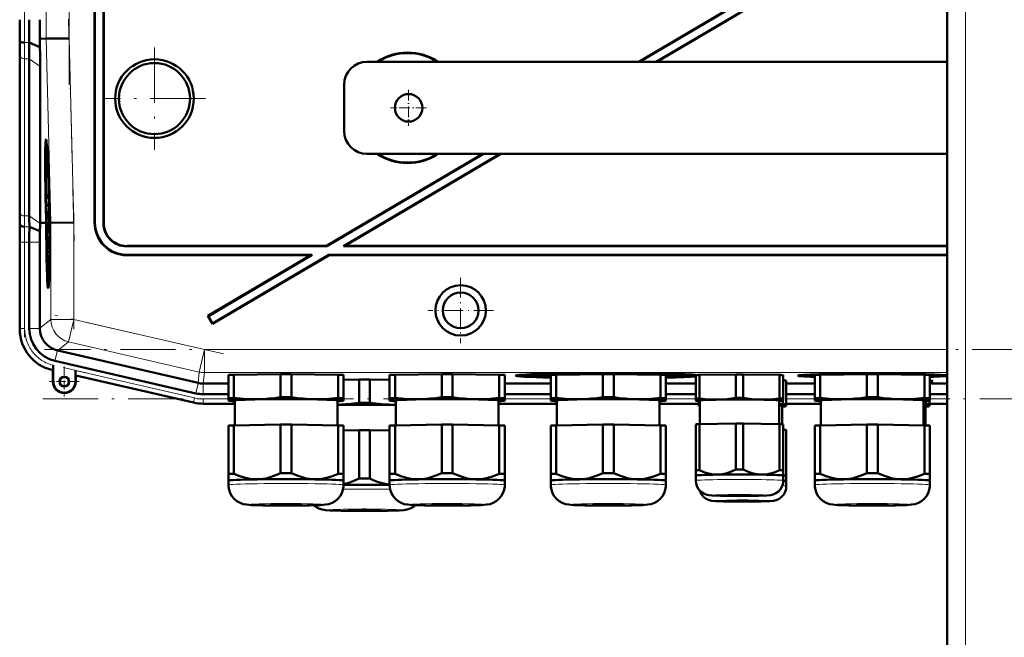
# Model space of a CAD drawing. Extents: x -1351 to 1763, y -1300 to 612.
# Tile 77 of 80: x 1260 to 1474, y 257 to 391. Entities that reach past the tile are written whole.
import ezdxf

# ---------------------------------------------------------------- set-up
doc = ezdxf.new("R2010")
doc.units = 0
doc.linetypes.add('DASHDOT', pattern=[18.5, 12, -3, 0.5, -3])

msp = doc.modelspace()

# ---------------------------------------------------------------- linework, layer by layer
at = {"color": 7, "linetype": 'DASHDOT', "lineweight": 18}
for p, q in [((1465.31, 198.83), (1465.31, 561.83)), ((1270.55, 496.55), (1270.55, 376.6)), ((1260.89, 381.55), (1260.89, 491.61)), ((1270.44, 390.81), (1271.7, 342.59)), ((1289.11, 384.67), (1289.11, 362.48)), ((1300.21, 373.58), (1278.01, 373.58)), ((1271.6, 348.78), (1271.6, 323.51)), ((1260.89, 321.75), (1260.89, 344.31)), ((1304.08, 318.12), (1267.48, 326.57)), ((1682.2, 319.07), (1265.21, 319.07)), ((1269.35, 315.15), (1300.65, 307.92)), ((1264.87, 308.36), (1682.54, 308.36))]:
    msp.add_line(p, q, dxfattribs=at)
at = {"color": 7, "lineweight": 50}
for p, q in [((1461.31, 229.08), (1461.31, 531.58)), ((1276.11, 346.57), (1276.11, 435.58)), ((1276.18, 346.64), (1276.18, 435.65)), ((1278.04, 435.65), (1278.04, 346.5)), ((1278.11, 435.58), (1278.11, 346.57)), ((1454.84, 417.26), (1394.32, 381.58)), ((1454.95, 417.25), (1394.46, 381.58)), ((1456.4, 415.94), (1398.12, 381.58)), ((1456.39, 415.86), (1398.26, 381.58)), ((1259.87, 386.15), (1259.83, 386.58)), ((1264.24, 384.78), (1261.89, 385.75)), ((1264.2, 386.58), (1265.55, 386.6)), ((1264.24, 384.78), (1264.2, 386.58)), ((1270.55, 386.66), (1265.55, 386.6)), ((1259.86, 349.51), (1259.86, 383.65)), ((1259.86, 349.51), (1259.86, 383.65)), ((1261.92, 348.09), (1261.92, 382.23)), ((1461.31, 381.58), (1335.31, 381.58)), ((1264.27, 346.58), (1264.27, 380.57)), ((1330.31, 366.58), (1330.31, 376.58)), ((1265.59, 362.94), (1265.79, 362.99)), ((1360.41, 361.58), (1326.5, 341.58)), ((1360.55, 361.58), (1326.52, 341.51)), ((1364.21, 361.58), (1330.18, 341.51)), ((1364.35, 361.58), (1330.43, 341.58)), ((1335.31, 361.58), (1461.31, 361.58)), ((1266.07, 355.49), (1266.08, 354.64)), ((1266.08, 354.64), (1266.11, 354.64)), ((1266.09, 354.69), (1266.1, 354.9)), ((1266.09, 354.69), (1266.11, 354.69)), ((1266.1, 352.99), (1266.14, 352.99)), ((1266.13, 352.27), (1266.1, 352.99)), ((1266.15, 353.52), (1266.14, 353.86)), ((1266.14, 353.03), (1266.14, 352.71)), ((1266.15, 353.67), (1266.15, 353.52)), ((1266.21, 351.55), (1266.12, 350.46)), ((1266.12, 350.05), (1266.21, 351.14)), ((1266.13, 352.27), (1266.17, 352.27)), ((1266.13, 351.78), (1266.13, 352.27)), ((1266.13, 351.78), (1266.21, 351.78)), ((1266.14, 352.71), (1266.16, 352.76)), ((1266.14, 352.71), (1266.18, 352.71)), ((1266.16, 352.83), (1266.18, 352.83)), ((1266.16, 352.76), (1266.16, 352.83)), ((1266.16, 352.76), (1266.18, 352.76)), ((1266.17, 352.32), (1266.18, 351.83)), ((1266.18, 351.83), (1266.21, 351.83)), ((1266.21, 351.55), (1266.21, 351.78)), ((1266.21, 351.55), (1266.22, 351.55)), ((1266.21, 351.14), (1266.21, 351.55)), ((1266.21, 351.14), (1266.23, 351.14)), ((1266.12, 350.46), (1266.12, 350.05)), ((1266.12, 350.05), (1266.27, 350.05)), ((1266.16, 349.8), (1266.27, 349.8)), ((1266.2, 348.67), (1266.22, 348.67)), ((1266.21, 349.8), (1266.21, 350.05)), ((1266.21, 349.61), (1266.22, 348.18)), ((1266.22, 349.61), (1266.21, 349.61)), ((1266.22, 349.61), (1266.28, 349.61)), ((1266.24, 347.78), (1266.22, 349.61)), ((1266.38, 349.08), (1266.34, 349.07)), ((1266.34, 349.07), (1266.38, 349.07)), ((1259.91, 346.15), (1259.88, 346.58)), ((1265.23, 346.59), (1264.27, 346.58)), ((1264.27, 346.43), (1264.27, 346.58)), ((1265.6, 346.59), (1265.23, 346.59)), ((1265.6, 346.6), (1265.55, 348.56)), ((1265.59, 348.56), (1265.65, 346.6)), ((1265.69, 346.6), (1265.64, 348.56)), ((1265.65, 346.6), (1265.69, 346.6)), ((1266.14, 348.53), (1266.19, 348.53)), ((1266.17, 347.83), (1266.14, 348.53)), ((1266.15, 346.79), (1266.17, 344.27)), ((1266.16, 346.79), (1266.15, 346.79)), ((1266.16, 346.79), (1266.35, 346.79)), ((1266.18, 344.91), (1266.16, 346.79)), ((1266.17, 347.83), (1266.19, 347.83)), ((1266.17, 347.33), (1266.17, 347.83)), ((1266.17, 347.33), (1266.34, 347.33)), ((1266.19, 347.88), (1266.19, 347.38)), ((1266.19, 347.38), (1266.24, 347.78)), ((1266.19, 347.38), (1266.34, 347.38)), ((1266.22, 348.18), (1266.2, 347.99)), ((1266.22, 346.74), (1266.35, 346.74)), ((1266.24, 347.78), (1266.33, 347.78)), ((1266.31, 348.57), (1266.35, 346.61)), ((1266.35, 346.61), (1266.4, 346.61)), ((1266.36, 348.06), (1266.41, 348.06)), ((1266.41, 348.06), (1266.36, 348.06)), ((1266.4, 346.61), (1266.36, 348.06)), ((1266.41, 348.06), (1266.44, 346.61)), ((1266.6, 346.61), (1266.44, 346.61)), ((1271.6, 346.67), (1266.6, 346.61)), ((1264.23, 344.8), (1261.94, 345.75)), ((1266.2, 345.21), (1266.25, 345.21)), ((1266.24, 344.81), (1266.24, 344.32)), ((1266.26, 345.56), (1266.35, 345.56)), ((1259.86, 323.43), (1259.86, 342.44)), ((1261.92, 323.63), (1261.92, 342.43)), ((1264.22, 323.72), (1264.22, 342.43)), ((1266.17, 344.27), (1266.34, 344.27)), ((1266.18, 344.32), (1266.24, 344.32)), ((1266.18, 343.73), (1266.18, 343.18)), ((1266.28, 343.73), (1266.18, 343.73)), ((1266.18, 343.18), (1266.27, 343.19)), ((1266.27, 343.19), (1266.19, 342.16)), ((1266.22, 342.07), (1266.28, 342.92)), ((1266.24, 344.32), (1266.34, 344.32)), ((1266.28, 343.73), (1266.33, 343.73)), ((1266.28, 342.92), (1266.28, 343.73)), ((1266.28, 342.92), (1266.32, 342.92)), ((1266.19, 342.16), (1266.19, 341.59)), ((1266.19, 341.59), (1266.29, 340.6)), ((1266.2, 340.57), (1266.21, 340.02)), ((1266.28, 340.57), (1266.2, 340.57)), ((1266.21, 341.88), (1266.22, 342.07)), ((1266.21, 341.88), (1266.31, 341.88)), ((1266.22, 341.7), (1266.21, 341.88)), ((1266.29, 340.94), (1266.22, 341.7)), ((1326.52, 341.51), (1283.04, 341.51)), ((1326.5, 341.58), (1283.1, 341.58)), ((1326.52, 341.51), (1326.5, 341.58)), ((1330.18, 341.51), (1330.43, 341.58)), ((1461.31, 341.51), (1330.18, 341.51)), ((1461.31, 341.58), (1330.43, 341.58)), ((1266.21, 340.02), (1266.27, 340.02)), ((1283.1, 339.58), (1323.11, 339.58)), ((1283.17, 339.65), (1323.36, 339.65)), ((1323.11, 339.58), (1300.71, 326.37)), ((1323.36, 339.65), (1300.81, 326.34)), ((1327.04, 339.58), (1301.73, 324.65)), ((1327.02, 339.65), (1301.75, 324.74)), ((1323.11, 339.58), (1323.36, 339.65)), ((1327.02, 339.65), (1461.31, 339.65)), ((1327.04, 339.58), (1327.02, 339.65)), ((1327.04, 339.58), (1461.31, 339.58)), ((1266.02, 334.14), (1266.21, 334.09)), ((1300.81, 326.34), (1300.71, 326.37)), ((1300.71, 326.37), (1301.73, 324.65)), ((1300.81, 326.34), (1301.75, 324.74)), ((1264.22, 323.72), (1264.22, 323.63)), ((1301.75, 324.74), (1301.73, 324.65)), ((1268.01, 318.87), (1268.09, 318.85)), ((1268.09, 318.85), (1298.57, 311.82)), ((1298.06, 309.57), (1267.49, 316.63)), ((1267.03, 314.62), (1266.83, 314.67)), ((1267.06, 314.65), (1267.03, 314.62)), ((1267.03, 312.12), (1267.03, 314.62)), ((1267.1, 315.67), (1267.09, 315.29)), ((1267.09, 315.29), (1267.09, 314.96)), ((1267.1, 312.12), (1267.1, 315.67)), ((1271.96, 314.55), (1271.96, 312.12)), ((1272.03, 313.47), (1271.99, 313.51)), ((1297.6, 307.56), (1272.03, 313.47)), ((1297.6, 307.56), (1272.03, 313.47)), ((1272.03, 313.47), (1272.03, 312.12)), ((1305.19, 308.52), (1305.19, 313.57)), ((1306.38, 313.62), (1316.5, 313.77)), ((1306.38, 308.57), (1306.38, 313.62)), ((1316.5, 308.72), (1316.5, 313.77)), ((1318.88, 313.77), (1329, 313.62)), ((1318.88, 308.72), (1318.88, 313.77)), ((1329, 308.57), (1329, 313.62)), ((1330.19, 308.52), (1330.19, 313.57)), ((1330.19, 312.52), (1333.55, 312.57)), ((1333.55, 307.52), (1333.55, 312.57)), ((1335.92, 312.57), (1340.19, 312.51)), ((1335.92, 307.52), (1335.92, 312.57)), ((1340.19, 308.52), (1340.19, 313.57)), ((1341.38, 313.62), (1351.5, 313.77)), ((1341.38, 308.57), (1341.38, 313.62)), ((1351.5, 308.72), (1351.5, 313.77)), ((1353.88, 313.77), (1364, 313.62)), ((1353.88, 308.72), (1353.88, 313.77)), ((1364, 308.57), (1364, 313.62)), ((1365.19, 308.52), (1365.19, 313.57)), ((1369.57, 313.41), (1369.51, 313.64)), ((1375.19, 308.52), (1375.19, 313.57)), ((1376.38, 313.62), (1386.5, 313.77)), ((1376.38, 308.57), (1376.38, 313.62)), ((1378.5, 313.65), (1378.5, 313.76)), ((1386.5, 308.72), (1386.5, 313.77)), ((1387.19, 313.89), (1387.19, 313.94)), ((1387.19, 313.94), (1387.19, 313.89)), ((1388.19, 313.94), (1388.19, 313.89)), ((1388.19, 313.89), (1388.19, 313.94)), ((1388.88, 313.77), (1399, 313.62)), ((1388.88, 308.72), (1388.88, 313.77)), ((1396.88, 313.76), (1396.88, 313.65)), ((1399, 308.57), (1399, 313.62)), ((1400.19, 308.52), (1400.19, 313.57)), ((1405.81, 313.41), (1405.87, 313.64)), ((1406.69, 308.42), (1406.69, 313.53)), ((1407.47, 313.57), (1415.41, 313.69)), ((1407.47, 308.45), (1407.47, 313.57)), ((1415.41, 308.57), (1415.41, 313.69)), ((1416.97, 313.69), (1424.91, 313.57)), ((1416.97, 308.57), (1416.97, 313.69)), ((1424.91, 308.45), (1424.91, 313.57)), ((1425.69, 308.42), (1425.69, 313.53)), ((1425.69, 311.95), (1425.69, 312.51)), ((1426.36, 307.22), (1426.36, 312.33)), ((1430.72, 313.41), (1430.67, 313.61)), ((1432.54, 308.52), (1432.54, 313.57)), ((1433.72, 313.62), (1443.85, 313.77)), ((1433.72, 308.57), (1433.72, 313.62)), ((1443.85, 308.72), (1443.85, 313.77)), ((1444.54, 313.79), (1444.53, 313.84)), ((1444.54, 313.84), (1444.54, 313.79)), ((1445.54, 313.79), (1445.54, 313.84)), ((1445.54, 313.84), (1445.54, 313.79)), ((1446.22, 313.77), (1456.35, 313.62)), ((1446.22, 308.72), (1446.22, 313.77)), ((1456.35, 308.57), (1456.35, 313.62)), ((1457.54, 308.52), (1457.54, 313.57)), ((1459.35, 313.41), (1459.4, 313.61)), ((1299.68, 311.69), (1299.69, 311.69)), ((1299.69, 311.69), (1305.19, 311.69)), ((1365.19, 311.69), (1375.19, 311.69)), ((1400.19, 311.69), (1406.69, 311.69)), ((1425.69, 311.97), (1425.69, 311.93)), ((1425.69, 311.95), (1425.69, 311.86)), ((1425.69, 311.86), (1425.69, 311.61)), ((1425.69, 309.85), (1425.69, 311.66)), ((1426.36, 311.69), (1432.54, 311.69)), ((1426.36, 310.75), (1426.36, 311.31)), ((1426.36, 310.77), (1426.36, 310.73)), ((1426.36, 310.75), (1426.36, 310.66)), ((1426.36, 310.66), (1426.36, 310.41)), ((1426.36, 308.65), (1426.36, 310.46)), ((1457.54, 311.69), (1461.31, 311.69)), ((1299.68, 309.39), (1305.19, 309.39)), ((1305.19, 308.52), (1305.19, 308.02)), ((1305.19, 308.02), (1305.19, 308)), ((1305.25, 307.98), (1305.19, 308)), ((1306.54, 302.63), (1306.54, 308.02)), ((1328.84, 308.02), (1328.84, 302.63)), ((1330.13, 307.98), (1330.19, 308)), ((1330.19, 308.02), (1330.19, 308.52)), ((1330.19, 308), (1330.19, 308.02)), ((1340.19, 308.52), (1340.19, 308.02)), ((1340.19, 308.02), (1340.19, 308)), ((1340.25, 307.98), (1340.19, 308)), ((1341.54, 302.63), (1341.54, 308.02)), ((1363.84, 308.02), (1363.84, 302.63)), ((1365.13, 307.98), (1365.19, 308)), ((1365.19, 309.39), (1375.19, 309.39)), ((1365.19, 308.02), (1365.19, 308.52)), ((1365.19, 308), (1365.19, 308.02)), ((1375.19, 308.52), (1375.19, 308.02)), ((1375.19, 308.02), (1375.19, 308)), ((1375.25, 307.98), (1375.19, 308)), ((1376.54, 302.63), (1376.54, 308.02)), ((1398.84, 308.02), (1398.84, 302.63)), ((1400.13, 307.98), (1400.19, 308)), ((1400.19, 309.39), (1406.69, 309.39)), ((1400.19, 308.02), (1400.19, 308.52)), ((1400.19, 308), (1400.19, 308.02)), ((1406.69, 308.42), (1406.69, 308.02)), ((1406.69, 308.02), (1406.69, 308)), ((1406.74, 307.99), (1406.69, 308)), ((1407.59, 308.02), (1407.59, 302.87)), ((1424.79, 302.87), (1424.79, 308.02)), ((1425.64, 307.99), (1425.69, 308)), ((1425.69, 309.85), (1425.69, 309.61)), ((1425.69, 309.63), (1425.69, 309.55)), ((1425.69, 308.91), (1425.69, 309.55)), ((1425.69, 309.55), (1425.69, 309.5)), ((1425.69, 308.02), (1425.69, 308.42)), ((1425.69, 308), (1425.69, 308.02)), ((1426.36, 309.39), (1432.54, 309.39)), ((1426.36, 308.65), (1426.36, 308.41)), ((1426.36, 308.43), (1426.36, 308.35)), ((1426.36, 307.71), (1426.36, 308.35)), ((1426.36, 308.35), (1426.36, 308.3)), ((1432.54, 308.52), (1432.54, 308.02)), ((1432.54, 308.02), (1432.54, 308)), ((1432.6, 307.98), (1432.54, 308)), ((1433.89, 302.63), (1433.89, 308.02)), ((1456.19, 308.02), (1456.19, 302.63)), ((1457.48, 307.98), (1457.54, 308)), ((1457.48, 307.22), (1457.48, 307.98)), ((1457.48, 307.71), (1457.48, 307.98)), ((1457.54, 309.39), (1461.31, 309.39)), ((1457.54, 308.02), (1457.54, 308.52)), ((1457.54, 308), (1457.54, 308.02)), ((1306.54, 307.33), (1299.68, 307.33)), ((1299.68, 307.33), (1306.54, 307.33)), ((1363.84, 307.33), (1376.54, 307.33)), ((1363.84, 307.33), (1376.54, 307.33)), ((1398.84, 307.33), (1407.36, 307.33)), ((1398.84, 307.33), (1407.36, 307.33)), ((1407.36, 307.22), (1407.36, 307.92)), ((1407.36, 307.22), (1407.36, 306.81)), ((1407.36, 306.81), (1407.36, 306.8)), ((1407.41, 306.79), (1407.36, 306.8)), ((1425.46, 302.85), (1425.46, 306.81)), ((1425.58, 307.25), (1425.58, 307.98)), ((1426.31, 306.79), (1426.36, 306.8)), ((1426.36, 307.33), (1433.89, 307.33)), ((1426.36, 307.33), (1433.89, 307.33)), ((1426.36, 306.81), (1426.36, 307.22)), ((1426.36, 306.8), (1426.36, 306.81)), ((1456.7, 307.25), (1456.19, 307.19)), ((1456.58, 302.62), (1456.58, 306.81)), ((1456.7, 307.25), (1456.7, 307.9)), ((1457.44, 306.79), (1457.48, 306.8)), ((1457.48, 307.33), (1461.31, 307.33)), ((1457.48, 307.33), (1461.31, 307.33)), ((1457.48, 306.81), (1457.48, 307.22)), ((1457.48, 306.8), (1457.48, 306.81)), ((1305.19, 302.57), (1305.19, 292.07)), ((1306.38, 302.62), (1316.5, 302.78)), ((1306.38, 302.62), (1306.38, 292.12)), ((1316.5, 302.78), (1316.5, 292.27)), ((1318.88, 302.78), (1329, 302.62)), ((1318.88, 302.78), (1318.88, 292.27)), ((1329, 302.62), (1329, 292.12)), ((1330.19, 302.57), (1330.19, 292.07)), ((1330.19, 301.53), (1333.55, 301.58)), ((1333.55, 301.58), (1333.55, 291.07)), ((1335.92, 301.58), (1340.19, 301.51)), ((1335.92, 301.58), (1335.92, 291.07)), ((1340.19, 302.57), (1340.19, 292.07)), ((1341.38, 302.62), (1351.5, 302.78)), ((1341.38, 302.62), (1341.38, 292.12)), ((1351.5, 302.78), (1351.5, 292.27)), ((1353.88, 302.78), (1364, 302.62)), ((1353.88, 302.78), (1353.88, 292.27)), ((1364, 302.62), (1364, 292.12)), ((1365.19, 302.57), (1365.19, 292.07)), ((1375.19, 302.57), (1375.19, 292.07)), ((1376.38, 302.62), (1386.5, 302.78)), ((1376.38, 302.62), (1376.38, 292.12)), ((1386.5, 302.78), (1386.5, 292.27)), ((1388.88, 302.78), (1399, 302.62)), ((1388.88, 302.78), (1388.88, 292.27)), ((1399, 302.62), (1399, 292.12)), ((1400.19, 302.57), (1400.19, 292.07)), ((1406.69, 302.84), (1406.69, 292.88)), ((1407.47, 302.87), (1415.41, 302.99)), ((1407.47, 302.87), (1407.47, 292.91)), ((1415.41, 302.99), (1415.41, 293.04)), ((1416.97, 302.99), (1424.91, 302.87)), ((1416.97, 302.99), (1416.97, 293.04)), ((1424.91, 302.87), (1424.91, 292.91)), ((1425.69, 302.84), (1425.69, 292.88)), ((1426.36, 301.64), (1426.36, 291.68)), ((1432.54, 302.57), (1432.54, 292.07)), ((1433.72, 302.62), (1443.85, 302.78)), ((1433.72, 302.62), (1433.72, 292.12)), ((1443.85, 302.78), (1443.85, 292.27)), ((1446.22, 302.78), (1456.35, 302.62)), ((1446.22, 302.78), (1446.22, 292.27)), ((1456.35, 302.62), (1456.35, 292.12)), ((1457.54, 302.57), (1457.54, 292.07)), ((1305.19, 292.07), (1305.19, 290.61)), ((1330.19, 290.61), (1330.19, 292.07)), ((1340.19, 292.07), (1340.19, 290.61)), ((1365.19, 290.61), (1365.19, 292.07)), ((1375.19, 292.07), (1375.19, 290.61)), ((1400.19, 290.61), (1400.19, 292.07)), ((1406.69, 292.88), (1406.69, 291.71)), ((1406.69, 291.71), (1406.69, 290.62)), ((1425.69, 291.71), (1425.69, 292.88)), ((1425.69, 290.62), (1425.69, 291.71)), ((1425.69, 291.71), (1425.69, 291.71)), ((1425.69, 291.7), (1425.69, 291.71)), ((1426.36, 290.51), (1426.36, 291.68)), ((1432.54, 292.07), (1432.54, 290.61)), ((1457.54, 290.61), (1457.54, 292.07)), ((1305.19, 289.66), (1305.19, 290.61)), ((1330.19, 290.61), (1330.19, 289.66)), ((1330.19, 290.61), (1330.19, 290.61)), ((1330.19, 290.6), (1330.19, 290.61)), ((1340.19, 289.66), (1340.19, 290.61)), ((1365.19, 290.61), (1365.19, 289.66)), ((1365.19, 290.61), (1365.19, 290.61)), ((1365.19, 290.6), (1365.19, 290.61)), ((1375.19, 289.66), (1375.19, 290.61)), ((1400.19, 290.61), (1400.19, 289.66)), ((1400.19, 290.61), (1400.19, 290.61)), ((1400.19, 290.6), (1400.19, 290.61)), ((1426.36, 289.42), (1426.36, 290.51)), ((1426.36, 290.51), (1426.36, 290.51)), ((1426.36, 290.5), (1426.36, 290.51)), ((1432.54, 289.66), (1432.54, 290.61)), ((1457.53, 290.6), (1457.54, 290.61)), ((1457.54, 290.61), (1457.54, 289.66)), ((1457.54, 290.61), (1457.54, 290.61))]:
    msp.add_line(p, q, dxfattribs=at)
at = {"color": 7, "lineweight": 18}
for p, q in [((1465.31, 229.08), (1465.31, 531.58)), ((1265.55, 486.56), (1265.55, 386.6)), ((1270.55, 386.66), (1270.55, 486.49)), ((1261.89, 385.75), (1260.87, 385.75)), ((1265.55, 386.6), (1266.6, 346.61)), ((1271.6, 346.67), (1270.55, 386.66)), ((1259.89, 382.92), (1259.89, 348.77)), ((1261.92, 382.23), (1260.89, 382.23)), ((1260.89, 348.09), (1260.89, 382.23)), ((1264.27, 380.57), (1261.92, 382.23)), ((1259.88, 346.58), (1259.83, 346.58)), ((1261.92, 348.09), (1260.89, 348.09)), ((1264.27, 346.43), (1261.92, 348.09)), ((1266.6, 346.61), (1266.6, 325.61)), ((1271.6, 325.61), (1271.6, 346.67)), ((1276.11, 346.57), (1276.18, 346.64)), ((1278.11, 346.57), (1278.04, 346.5)), ((1261.94, 345.75), (1260.91, 345.75)), ((1259.89, 342.43), (1259.86, 342.43)), ((1260.89, 342.43), (1259.89, 342.43)), ((1259.89, 323.63), (1259.89, 342.43)), ((1260.89, 342.43), (1261.92, 342.43)), ((1260.89, 323.63), (1260.89, 342.43)), ((1264.22, 342.43), (1261.92, 342.43)), ((1283.04, 341.51), (1283.1, 341.58)), ((1283.1, 339.58), (1283.17, 339.65)), ((1266.6, 325.61), (1264.22, 323.72)), ((1266.6, 325.61), (1271.6, 325.61)), ((1271.6, 325.61), (1270.47, 320.74)), ((1299.96, 319.07), (1271.6, 325.61)), ((1259.89, 323.63), (1259.86, 323.63)), ((1259.89, 323.63), (1260.89, 323.63)), ((1264.22, 323.63), (1261.92, 323.63)), ((1268.01, 318.87), (1267.49, 316.63)), ((1268.09, 318.85), (1270.47, 320.74)), ((1298.84, 314.2), (1270.47, 320.74)), ((1299.96, 319.07), (1298.84, 314.2)), ((1299.96, 319.07), (1299.96, 314.07)), ((1299.96, 319.07), (1461.31, 319.07)), ((1267.03, 314.66), (1267.03, 314.62)), ((1267.06, 314.65), (1267.03, 314.66)), ((1297.83, 308.57), (1271.96, 314.55)), ((1271.99, 313.51), (1297.61, 307.6)), ((1298.84, 314.2), (1298.57, 311.82)), ((1299.69, 311.69), (1299.96, 314.07)), ((1461.31, 314.07), (1299.96, 314.07)), ((1267.1, 312.12), (1267.03, 312.12)), ((1271.96, 312.12), (1272.03, 312.12)), ((1298.58, 311.81), (1298.06, 309.57)), ((1299.68, 311.69), (1299.68, 309.39)), ((1297.61, 307.6), (1297.83, 308.57)), ((1299.68, 308.36), (1305.19, 308.36)), ((1299.68, 307.36), (1299.68, 308.36)), ((1365.19, 308.36), (1375.19, 308.36)), ((1400.19, 308.36), (1406.69, 308.36)), ((1426.36, 308.36), (1432.54, 308.36)), ((1457.54, 308.36), (1461.31, 308.36)), ((1297.61, 307.6), (1297.6, 307.56)), ((1299.68, 307.36), (1306.54, 307.36)), ((1299.68, 307.36), (1299.68, 307.33)), ((1363.84, 307.36), (1376.54, 307.36)), ((1398.84, 307.36), (1407.36, 307.36)), ((1426.36, 307.36), (1433.89, 307.36)), ((1457.48, 307.36), (1461.31, 307.36))]:
    msp.add_line(p, q, dxfattribs=at)
at = {"color": 7, "linetype": 'DASHDOT', "lineweight": 18, "ltscale": 0.195001}
for p, q in [((1344.31, 375.48), (1344.31, 367.68)), ((1348.21, 371.58), (1340.41, 371.58))]:
    msp.add_line(p, q, dxfattribs=at)
at = {"color": 7, "linetype": 'DASHDOT', "lineweight": 18, "ltscale": 0.355368}
msp.add_line((1355.62, 334.68), (1355.62, 320.47), dxfattribs=at)
at = {"color": 7, "linetype": 'DASHDOT', "lineweight": 18, "ltscale": 0.355365}
msp.add_line((1362.73, 327.58), (1348.51, 327.58), dxfattribs=at)
at = {"color": 7, "linetype": 'DASHDOT', "lineweight": 18, "ltscale": 0.1625}
for p, q in [((1269.53, 315.37), (1269.53, 308.87)), ((1272.78, 312.12), (1266.28, 312.12))]:
    msp.add_line(p, q, dxfattribs=at)
at = {"color": 7, "lineweight": 50}
for points in [[(1266.11, 354.25), (1266.11, 354.2), (1266.1, 354.04), (1266.09, 352.98)], [(1266.09, 352.98), (1266.12, 351.92), (1266.13, 351.78)], [(1266.1, 352.99), (1266.11, 353.69), (1266.11, 353.74), (1266.12, 353.75)], [(1266.13, 354.14), (1266.12, 354.23), (1266.11, 354.25)], [(1266.12, 353.75), (1266.12, 353.73), (1266.13, 353.51), (1266.14, 353.03)], [(1266.16, 349.8), (1266.14, 349.69), (1266.14, 349.51)], [(1266.14, 348.53), (1266.15, 349.2), (1266.16, 349.31)], [(1266.2, 348.67), (1266.17, 349.71), (1266.16, 349.78), (1266.16, 349.8)], [(1266.16, 349.31), (1266.17, 349.2), (1266.19, 348.54)], [(1266.13, 348.53), (1266.16, 347.47), (1266.17, 347.33)], [(1266.22, 346.74), (1266.21, 346.56), (1266.19, 345.67)], [(1266.26, 345.56), (1266.24, 346.52), (1266.23, 346.69), (1266.22, 346.74)], [(1266.2, 345.21), (1266.22, 346.17), (1266.22, 346.23), (1266.23, 346.25)], [(1266.23, 346.25), (1266.24, 346.13), (1266.25, 345.55)], [(1266.24, 344.32), (1266.26, 344.83), (1266.26, 345.56)], [(1266.25, 345.55), (1266.24, 344.88), (1266.24, 344.83), (1266.24, 344.81)], [(1267.09, 314.96), (1267.07, 314.67), (1267.06, 314.65), (1267.06, 314.65)], [(1311.44, 308.3), (1310.26, 308.3), (1309.08, 308.34), (1307.74, 308.43), (1306.38, 308.57)], [(1316.5, 308.72), (1315.22, 308.55), (1313.95, 308.43), (1312.7, 308.34), (1311.44, 308.3)], [(1323.94, 308.3), (1322.68, 308.34), (1321.43, 308.43), (1320.16, 308.55), (1318.88, 308.72)], [(1329, 308.57), (1327.64, 308.43), (1326.3, 308.34), (1325.12, 308.3), (1323.94, 308.3)], [(1346.44, 308.3), (1345.26, 308.3), (1344.08, 308.34), (1342.74, 308.43), (1341.38, 308.57)], [(1351.5, 308.72), (1350.22, 308.55), (1348.95, 308.43), (1347.7, 308.34), (1346.44, 308.3)], [(1358.94, 308.3), (1357.68, 308.34), (1356.43, 308.43), (1355.16, 308.55), (1353.88, 308.72)], [(1364, 308.57), (1362.64, 308.43), (1361.3, 308.34), (1360.12, 308.3), (1358.94, 308.3)], [(1381.44, 308.3), (1380.26, 308.3), (1379.08, 308.34), (1377.74, 308.43), (1376.38, 308.57)], [(1386.5, 308.72), (1385.22, 308.55), (1383.95, 308.43), (1382.7, 308.34), (1381.44, 308.3)], [(1393.94, 308.3), (1392.68, 308.34), (1391.43, 308.43), (1390.16, 308.55), (1388.88, 308.72)], [(1399, 308.57), (1397.64, 308.43), (1396.3, 308.34), (1395.12, 308.3), (1393.94, 308.3)], [(1411.44, 308.23), (1409.47, 308.27), (1407.47, 308.45)], [(1415.41, 308.57), (1413.41, 308.33), (1411.44, 308.23)], [(1420.94, 308.23), (1418.97, 308.33), (1416.97, 308.57)], [(1424.91, 308.45), (1422.91, 308.27), (1420.94, 308.23)], [(1438.79, 308.3), (1437.61, 308.3), (1436.43, 308.34), (1435.08, 308.43), (1433.72, 308.57)], [(1443.85, 308.72), (1442.57, 308.55), (1441.3, 308.43), (1440.04, 308.34), (1438.79, 308.3)], [(1451.29, 308.3), (1450.03, 308.34), (1448.77, 308.43), (1447.51, 308.55), (1446.22, 308.72)], [(1456.35, 308.57), (1454.99, 308.43), (1453.64, 308.34), (1452.47, 308.3), (1451.29, 308.3)], [(1340.99, 307.1), (1339.73, 307.14), (1338.47, 307.23), (1337.21, 307.35), (1335.92, 307.52)], [(1415.41, 293.04), (1414.76, 292.72), (1414.1, 292.45), (1413.22, 292.17), (1412.33, 291.99), (1411.44, 291.93)], [(1420.94, 291.93), (1420.05, 291.99), (1419.16, 292.17), (1418.28, 292.45), (1417.63, 292.72), (1416.97, 293.04)], [(1311.44, 290.9), (1310.82, 290.91), (1310.19, 290.96), (1309.54, 291.06), (1308.89, 291.2), (1307.63, 291.59), (1306.38, 292.12)], [(1316.5, 292.27), (1315.25, 291.7), (1313.99, 291.28), (1313.34, 291.11), (1312.68, 291), (1312.06, 290.93), (1311.44, 290.9)], [(1323.94, 290.9), (1323.32, 290.93), (1322.7, 291), (1322.05, 291.11), (1321.39, 291.28), (1320.13, 291.7), (1318.88, 292.27)], [(1329, 292.12), (1327.75, 291.59), (1326.49, 291.2), (1325.84, 291.06), (1325.19, 290.96), (1324.57, 290.91), (1323.94, 290.9)], [(1333.55, 291.07), (1332.43, 290.56), (1331.31, 290.16), (1330.19, 289.88)], [(1340.19, 289.74), (1339.24, 289.89), (1338.29, 290.12), (1337.34, 290.44), (1336.63, 290.74), (1335.92, 291.07)], [(1346.44, 290.9), (1345.82, 290.91), (1345.19, 290.96), (1344.54, 291.06), (1343.89, 291.2), (1342.63, 291.59), (1341.38, 292.12)], [(1351.5, 292.27), (1350.25, 291.7), (1348.99, 291.28), (1348.34, 291.11), (1347.68, 291), (1347.06, 290.93), (1346.44, 290.9)], [(1358.94, 290.9), (1358.32, 290.93), (1357.7, 291), (1357.05, 291.11), (1356.39, 291.28), (1355.13, 291.7), (1353.88, 292.27)], [(1364, 292.12), (1362.75, 291.59), (1361.49, 291.2), (1360.84, 291.06), (1360.19, 290.96), (1359.57, 290.91), (1358.94, 290.9)], [(1381.44, 290.9), (1380.82, 290.91), (1380.19, 290.96), (1379.54, 291.06), (1378.89, 291.2), (1377.63, 291.59), (1376.38, 292.12)], [(1386.5, 292.27), (1385.25, 291.7), (1383.99, 291.28), (1383.34, 291.11), (1382.68, 291), (1382.06, 290.93), (1381.44, 290.9)], [(1393.94, 290.9), (1393.32, 290.93), (1392.7, 291), (1392.05, 291.11), (1391.39, 291.28), (1390.13, 291.7), (1388.88, 292.27)], [(1399, 292.12), (1397.75, 291.59), (1396.49, 291.2), (1395.84, 291.06), (1395.19, 290.96), (1394.57, 290.91), (1393.94, 290.9)], [(1411.44, 291.93), (1410.44, 291.98), (1409.44, 292.17), (1408.45, 292.49), (1407.47, 292.91)], [(1424.91, 292.91), (1423.93, 292.49), (1422.94, 292.17), (1421.94, 291.98), (1420.94, 291.93)], [(1438.79, 290.9), (1438.16, 290.91), (1437.54, 290.96), (1436.89, 291.06), (1436.24, 291.2), (1434.98, 291.59), (1433.72, 292.12)], [(1443.85, 292.27), (1442.59, 291.7), (1441.33, 291.28), (1440.68, 291.11), (1440.03, 291), (1439.41, 290.93), (1438.79, 290.9)], [(1451.29, 290.9), (1450.66, 290.93), (1450.04, 291), (1449.39, 291.11), (1448.74, 291.28), (1447.48, 291.7), (1446.22, 292.27)], [(1456.35, 292.12), (1455.09, 291.59), (1453.83, 291.2), (1453.18, 291.06), (1452.53, 290.96), (1451.91, 290.91), (1451.29, 290.9)], [(1317.69, 285.21), (1312.61, 285.25), (1310.22, 285.32), (1309.14, 285.4), (1308.38, 285.54), (1307.69, 285.79), (1307.02, 286.17), (1306.44, 286.66), (1305.95, 287.24), (1305.57, 287.9), (1305.32, 288.61), (1305.2, 289.36), (1305.19, 289.66)], [(1317.69, 285.21), (1322.77, 285.25), (1325.16, 285.32), (1326.24, 285.4), (1327, 285.54), (1327.7, 285.79), (1328.36, 286.17), (1328.94, 286.66), (1329.43, 287.24), (1329.81, 287.9), (1330.06, 288.61), (1330.18, 289.36), (1330.19, 289.66)], [(1352.69, 285.21), (1347.61, 285.25), (1345.22, 285.32), (1344.14, 285.4), (1343.38, 285.54), (1342.69, 285.79), (1342.02, 286.17), (1341.44, 286.66), (1340.95, 287.24), (1340.57, 287.9), (1340.32, 288.61), (1340.2, 289.36), (1340.19, 289.66)], [(1352.69, 285.21), (1357.77, 285.25), (1360.16, 285.32), (1361.24, 285.4), (1362, 285.54), (1362.7, 285.79), (1363.36, 286.17), (1363.94, 286.66), (1364.43, 287.24), (1364.81, 287.9), (1365.06, 288.61), (1365.18, 289.36), (1365.19, 289.66)], [(1387.69, 285.21), (1382.61, 285.25), (1380.22, 285.32), (1379.14, 285.4), (1378.38, 285.54), (1377.69, 285.79), (1377.02, 286.17), (1376.44, 286.66), (1375.95, 287.24), (1375.57, 287.9), (1375.32, 288.61), (1375.2, 289.36), (1375.19, 289.66)], [(1387.69, 285.21), (1392.77, 285.25), (1395.16, 285.32), (1396.24, 285.4), (1397, 285.54), (1397.7, 285.79), (1398.36, 286.17), (1398.94, 286.66), (1399.43, 287.24), (1399.81, 287.9), (1400.06, 288.61), (1400.18, 289.36), (1400.19, 289.66)], [(1416.19, 287.26), (1412.06, 287.3), (1410.27, 287.36), (1409.5, 287.43), (1408.89, 287.58), (1408.27, 287.86), (1407.71, 288.27), (1407.26, 288.79), (1406.93, 289.39), (1406.74, 290.05), (1406.69, 290.62)], [(1416.19, 287.26), (1420.32, 287.3), (1422.11, 287.36), (1422.89, 287.43), (1423.49, 287.58), (1424.11, 287.86), (1424.67, 288.27), (1425.12, 288.79), (1425.45, 289.39), (1425.64, 290.05), (1425.69, 290.62)], [(1416.86, 286.06), (1420.99, 286.1), (1422.78, 286.16), (1423.55, 286.23), (1424.16, 286.37), (1424.78, 286.66), (1425.34, 287.07), (1425.79, 287.59), (1426.12, 288.19), (1426.31, 288.85), (1426.36, 289.42)], [(1445.04, 285.21), (1439.96, 285.25), (1437.56, 285.32), (1436.49, 285.4), (1435.72, 285.54), (1435.03, 285.79), (1434.37, 286.17), (1433.78, 286.66), (1433.29, 287.24), (1432.92, 287.9), (1432.67, 288.61), (1432.55, 289.36), (1432.54, 289.66)], [(1445.04, 285.21), (1450.11, 285.25), (1452.51, 285.32), (1453.58, 285.4), (1454.35, 285.54), (1455.04, 285.79), (1455.71, 286.17), (1456.29, 286.66), (1456.78, 287.24), (1457.15, 287.9), (1457.4, 288.61), (1457.52, 289.36), (1457.54, 289.66)], [(1416.86, 286.06), (1412.71, 286.1), (1410.97, 286.16), (1410.19, 286.23), (1409.61, 286.36), (1408.97, 286.64), (1408.41, 287.05), (1407.95, 287.57), (1407.61, 288.17), (1407.5, 288.5)], [(1334.74, 284.01), (1329.65, 284.05), (1327.25, 284.12), (1326.25, 284.2), (1325.51, 284.32), (1324.83, 284.55), (1324.17, 284.9), (1323.68, 285.27)], [(1334.74, 284.01), (1339.83, 284.05), (1342.23, 284.13), (1343.24, 284.2), (1343.99, 284.33), (1344.67, 284.56), (1345.34, 284.92), (1345.82, 285.3)]]:
    msp.add_lwpolyline(points, dxfattribs=at)
for centre, radius in [((1289.11, 373.58), 8.54), ((1289.11, 373.58), 7.72), ((1344.31, 371.58), 3), ((1355.62, 327.58), 5.47), ((1355.62, 327.58), 3.88), ((1269.53, 312.12), 1.07), ((1269.53, 312.12), 1)]:
    msp.add_circle(centre, radius, dxfattribs=at)
for centre, radius, start, end in [((912.78, 390.63), 347.08, 359.3309, 0.0147), ((841.85, 390.61), 420.07, 359.3362, 0.0142), ((738.31, 390.68), 525.91, 359.5531, 0.0043), ((1052.5, 383.4), 207.36, 0.0695, 0.8788), ((1011.41, 381.93), 250.51, 0.0685, 0.8723), ((962.88, 380.22), 301.39, 0.0679, 0.8668), ((1344.11, 371.58), 12, 56.4427, 123.5573), ((1344.11, 371.58), 11.9, 57.2111, 122.7889), ((1335.31, 376.58), 5, 90, 180), ((1335.31, 366.58), 5, 180, 270), ((1265.65, 362.88), 0.0805, 131.3824, 175.1607), ((1344.11, 371.58), 12, 236.4427, 303.5573), ((1344.11, 371.58), 11.9, 237.2111, 302.7889), ((1265.96, 354.69), 0.129, 340.7839, 4.1342), ((1293.14, 353.12), 26.99, 179.3878, 180.6002), ((1263.31, 352.55), 2.88, 355.3642, 0.8659), ((1261.24, 352.21), 4.95, 355.5549, 0.5649), ((1052.64, 349.76), 207.22, 359.1215, 359.9313), ((1472.51, 349.76), 212.65, 180.0672, 180.8563), ((1296.7, 348.92), 30.57, 178.907, 180.7397), ((1232.83, 348.36), 33.37, 359.353, 0.5324), ((912.27, 342.52), 347.59, 359.9857, 0.6685), ((1617.19, 342.52), 357.33, 179.3489, 180.0131), ((1431.21, 348.29), 169.29, 180.0674, 180.8603), ((1248.23, 348.28), 17.96, 358.714, 0.8172), ((1283.1, 346.57), 6.99, 179.9842, 270.0158), ((1283.17, 346.64), 6.99, 179.9842, 270.0158), ((1283.03, 346.5), 5, 179.9843, 270.0157), ((1283.1, 346.57), 5, 179.9843, 270.0157), ((1546.32, 342.5), 284.4, 179.3457, 180.0134), ((1464.61, 342.49), 200.39, 179.3393, 180.0144), ((1379.04, 343.45), 114.81, 178.509, 179.3265), ((1207.92, 346.17), 58.27, 358.7578, 359.5115), ((1244.25, 345.24), 21.94, 357.5981, 359.9187), ((1266.05, 344.31), 0.129, 340.7839, 4.1342), ((1268.85, 323.43), 8.99, 179.9916, 257.0084), ((1269.1, 323.63), 7.18, 179.9917, 257.0084), ((1269.22, 323.73), 5, 181.055, 255.9535), ((1269.53, 312.12), 2.5, 180, 360), ((1269.53, 312.12), 2.43, 180, 360), ((1299.68, 316.58), 7.19, 257.0007, 269.9996), ((1299.68, 316.58), 9.25, 257.0008, 269.9996), ((1299.68, 316.58), 9.25, 257.0007, 269.9996), ((1327.73, 346.22), 39.13, 271.6211, 278.5521), ((1341.52, 342.13), 35.03, 269.1343, 270.0373), ((1421.42, 342.09), 35.08, 275.5196, 276.8228)]:
    msp.add_arc(centre, radius, start, end, dxfattribs=at)
at = {"color": 7, "lineweight": 18}
for centre, radius, start, end in [((876.29, 390.62), 383.61, 359.3319, 0.0146), ((842.09, 390.61), 418.8, 359.3343, 0.0144), ((1030.8, 382.64), 229.1, 0.0694, 0.8776), ((1010.98, 381.93), 249.92, 0.0689, 0.8746), ((1450.81, 349), 190.91, 180.0672, 180.8551), ((1430.88, 348.29), 169.99, 180.0672, 180.857), ((1580.72, 342.51), 320.83, 179.3498, 180.013), ((1546.52, 342.5), 285.63, 179.3484, 180.0131), ((1269.11, 323.63), 9.21, 179.995, 257.0049), ((1269.07, 323.63), 8.17, 179.9533, 198.521), ((1269.04, 323.59), 8.13, 198.374, 217.9741), ((1269.06, 323.58), 8.15, 217.7959, 237.3863), ((1269.09, 323.6), 8.18, 237.2765, 255.8645), ((1299.96, 319.07), 5, 257, 270), ((1299.68, 316.56), 8.2, 256.9878, 270.0122), ((1299.68, 316.58), 9.21, 257.0008, 269.9996)]:
    msp.add_arc(centre, radius, start, end, dxfattribs=at)
at = {"color": 7, "lineweight": 50}
for centre, major_axis, ratio, start_param, end_param in [((1260.87, 386.16), (1, 0), 0.414255, 3.173659, 4.709544), ((1265.97, 348.59), (-0.42, 16.16), 0.026173, 6.280576, 7.855052), ((1265.97, 348.59), (-0.42, 16.16), 0.026173, 4.741634, 6.280576), ((1265.97, 348.5), (0.38, -14.44), 0.026173, 3.226889, 4.707021), ((1265.97, 348.5), (0.38, -14.44), 0.026173, 1.609988, 3.148207), ((1265.97, 348.59), (-0.33, 12.78), 0.026173, 6.282843, 7.855052), ((1265.97, 348.59), (-0.33, 12.78), 0.026173, 4.710405, 6.280451), ((1266.01, 348.57), (0.14, -16.16), 0.026177, 4.834429, 4.834737), ((1266.02, 348.55), (0, -16.16), 0.026176, 4.834208, 6.285691), ((1266.02, 348.6), (0, 14.46), 0.026176, 1.709834, 3.133726), ((1266.02, 348.56), (0, -12.78), 0.026176, 4.866384, 6.285706), ((1266.02, 348.55), (0, -16.16), 0.026176, 0.002506, 1.449971), ((1266.02, 348.56), (0, -12.78), 0.026176, 0.00252, 1.417487), ((1266.02, 348.6), (0, 14.46), 0.026176, 3.133726, 4.574036), ((1266.49, 348.57), (0.09, -10.11), 0.026177, 4.834336, 4.888689), ((1260.91, 346.16), (1, 0), 0.414215, 3.173659, 4.709549), ((1266.49, 348.57), (0.09, -10.11), 0.026177, 5.150868, 5.21111), ((1271.99, 314.54), (0, -1.03), 0.034024, 4.704525, 6.240414), ((1317.69, 313.41), (13.8, 0), 0.026177, 2.531934, 2.704054), ((1317.69, 313.41), (13.8, 0), 0.026177, 1.484737, 1.656856), ((1317.69, 313.41), (13.8, 0), 0.026177, 0.437539, 0.609658), ((1334.74, 312.21), (13.8, 0), 0.026177, 1.484737, 1.656856), ((1352.69, 313.41), (13.8, 0), 0.026177, 2.531934, 2.704054), ((1352.69, 313.41), (13.8, 0), 0.026177, 1.484737, 1.656856), ((1352.69, 313.41), (13.8, 0), 0.026177, 0.437539, 0.609658), ((1387.69, 313.41), (-20.18, 0), 0.026177, 6.280911, 7.185931), ((1387.69, 313.41), (-20.18, 0), 0.026177, 4.73717, 6.280911), ((1387.69, 313.41), (-18.12, 0), 0.026177, 4.739988, 6.290255), ((1387.69, 313.41), (-18.12, 0), 0.026177, 0.00707, 0.809447), ((1387.69, 313.41), (-16.2, 0), 0.026177, 6.280893, 6.972835), ((1387.69, 313.41), (-16.2, 0), 0.026177, 4.712389, 6.280893), ((1387.69, 313.41), (13.8, 0), 0.026177, 2.531934, 2.704054), ((1387.69, 313.41), (13.8, 0), 0.026177, 1.484737, 1.656856), ((1387.69, 313.41), (-16.2, 0), 0.026177, 3.143885, 4.712389), ((1387.69, 313.41), (-20.18, 0), 0.026177, 3.412889, 4.687608), ((1387.69, 313.41), (-18.12, 0), 0.026177, 3.134523, 4.68479), ((1387.69, 313.41), (13.8, 0), 0.026177, 0.437539, 0.609658), ((1387.69, 313.41), (-16.2, 0), 0.026177, 2.451943, 3.143885), ((1387.69, 313.41), (-18.12, 0), 0.026177, 2.332146, 3.134523), ((1387.69, 313.41), (-20.18, 0), 0.026177, 2.238847, 2.798023), ((1416.19, 313.41), (10.55, 0), 0.026177, 2.544333, 2.691654), ((1416.19, 313.41), (10.55, 0), 0.026177, 1.497136, 1.644457), ((1416.19, 313.41), (10.55, 0), 0.026177, 0.449938, 0.597259), ((1416.86, 312.21), (10.55, 0), 0.026177, 0.449938, 0.579038), ((1445.04, 313.41), (-16.2, 0), 0.026177, 6.280915, 6.972834), ((1445.04, 313.41), (-16.2, 0), 0.026177, 4.743253, 6.280915), ((1445.04, 313.41), (-14.31, 0), 0.026177, 4.747325, 6.290253), ((1445.04, 313.41), (-14.31, 0), 0.026177, 0.007067, 0.509052), ((1445.04, 313.41), (-12.82, 0), 0.026177, 6.058206, 6.280893), ((1445.04, 313.41), (-12.82, 0), 0.026177, 6.280893, 6.508165), ((1445.04, 313.41), (13.8, 0), 0.026177, 2.531934, 2.704054), ((1445.04, 313.41), (-12.82, 0), 0.026177, 5.009833, 5.462144), ((1445.04, 313.41), (13.8, 0), 0.026177, 1.484737, 1.656856), ((1445.04, 313.41), (-16.2, 0), 0.026177, 3.143863, 4.681525), ((1445.04, 313.41), (-14.31, 0), 0.026177, 3.134525, 4.677453), ((1445.04, 313.41), (-12.82, 0), 0.026177, 3.962634, 4.414945), ((1445.04, 313.41), (13.8, 0), 0.026177, 0.437539, 0.609658), ((1445.04, 313.41), (-12.82, 0), 0.026177, 3.143885, 3.366572), ((1445.04, 313.41), (-16.2, 0), 0.026177, 2.451944, 3.143863), ((1445.04, 313.41), (-12.82, 0), 0.026177, 2.916613, 3.143885), ((1445.04, 313.41), (-14.31, 0), 0.026177, 2.632541, 3.134525), ((1447.91, 312.21), (-10.3, 0), 0.026177, 3.143885, 3.505634), ((1299.69, 316.69), (4.97, -0.57), 0.999653, 4.598982, 4.823231), ((1447.91, 312.21), (-10.3, 0), 0.026177, 2.777551, 3.143885), ((1317.69, 308.36), (-13.8, 0), 0.026177, 5.673527, 5.845646), ((1317.69, 308.02), (12.5, 0), 0.026177, 6.185296, 9.424778), ((1317.69, 308.02), (12.5, 0), 0.026177, 3.141593, 3.239482), ((1317.69, 308.02), (12.5, 0), 0.026177, 3.239482, 3.610643), ((1317.69, 308.02), (11.15, 0), 0.026177, 0, 3.141593), ((1317.69, 308.36), (-13.8, 0), 0.026177, 4.626329, 4.798449), ((1317.69, 308.02), (12.5, 0), 0.026177, 5.814135, 6.185296), ((1317.69, 308.36), (-13.8, 0), 0.026177, 3.579132, 3.751251), ((1352.69, 308.36), (-13.8, 0), 0.026177, 5.673527, 5.845646), ((1352.69, 308.02), (12.5, 0), 0.026177, 6.185296, 9.424778), ((1352.69, 308.02), (12.5, 0), 0.026177, 3.141593, 3.239482), ((1352.69, 308.02), (12.5, 0), 0.026177, 3.239482, 3.610643), ((1352.69, 308.02), (11.15, 0), 0.026177, 0, 3.141593), ((1352.69, 308.36), (-13.8, 0), 0.026177, 4.626329, 4.798449), ((1352.69, 308.02), (12.5, 0), 0.026177, 5.814135, 6.185296), ((1352.69, 308.36), (-13.8, 0), 0.026177, 3.579132, 3.751251), ((1387.69, 308.36), (-13.8, 0), 0.026177, 5.673527, 5.845646), ((1387.69, 308.02), (12.5, 0), 0.026177, 6.185296, 9.424778), ((1387.69, 308.02), (12.5, 0), 0.026177, 3.141593, 3.239482), ((1387.69, 308.02), (12.5, 0), 0.026177, 3.239482, 3.610643), ((1387.69, 308.02), (11.15, 0), 0.026177, 0, 3.141593), ((1387.69, 308.36), (-13.8, 0), 0.026177, 4.626329, 4.798449), ((1387.69, 308.02), (12.5, 0), 0.026177, 5.814135, 6.185296), ((1387.69, 308.36), (-13.8, 0), 0.026177, 3.579132, 3.751251), ((1416.19, 308.3), (-10.55, 0), 0.026177, 5.685926, 5.833247), ((1416.19, 308.02), (9.5, 0), 0.026177, 1.047198, 3.141593), ((1416.19, 308.02), (9.5, 0), 0.026177, 3.141593, 3.239479), ((1416.19, 308.02), (9.5, 0), 0.026177, 3.239479, 3.580474), ((1416.19, 308.02), (8.6, 0), 0.026177, 0, 3.141593), ((1416.19, 308.3), (-10.55, 0), 0.026177, 4.638729, 4.786049), ((1416.19, 308.02), (9.5, 0), 0.026177, 6.185299, 7.330383), ((1416.19, 308.02), (9.5, 0), 0.026177, 5.844304, 6.185299), ((1416.19, 308.3), (-10.55, 0), 0.026177, 3.591531, 3.738852), ((1445.04, 308.36), (-13.8, 0), 0.026177, 5.673527, 5.845646), ((1445.04, 308.02), (12.5, 0), 0.026177, 6.185296, 9.424778), ((1445.04, 308.02), (12.5, 0), 0.026177, 3.141593, 3.239482), ((1445.04, 308.02), (12.5, 0), 0.026177, 3.239482, 3.610643), ((1445.04, 308.02), (11.15, 0), 0.026177, 0, 3.141593), ((1445.04, 308.36), (-13.8, 0), 0.026177, 4.626329, 4.798449), ((1445.04, 308.02), (12.5, 0), 0.026177, 5.814135, 6.185296), ((1445.04, 308.36), (-13.8, 0), 0.026177, 3.579132, 3.751251), ((1334.74, 306.82), (12.5, 0), 0.026177, 0.995399, 2.062164), ((1334.74, 306.82), (11.15, 0), 0.026177, 0.914669, 2.12817), ((1334.74, 307.16), (-13.8, 0), 0.026177, 4.626329, 4.798449), ((1416.86, 307.1), (-10.55, 0), 0.026177, 5.785413, 5.833247), ((1416.86, 306.81), (9.5, 0), 0.026177, 2.920982, 3.141593), ((1416.86, 306.81), (9.5, 0), 0.026177, 3.141593, 3.239479), ((1416.86, 306.81), (9.5, 0), 0.026177, 3.239479, 3.362301), ((1416.86, 306.81), (9.5, 0), 0.026177, 6.185299, 6.866293), ((1416.86, 306.81), (8.6, 0), 0.026177, 0, 0.397269), ((1416.86, 306.81), (9.5, 0), 0.026177, 5.844304, 6.185299), ((1416.86, 307.1), (-10.55, 0), 0.026177, 3.591531, 3.738852), ((1447.98, 306.81), (9.5, 0), 0.026177, 6.185299, 6.811602), ((1447.98, 306.81), (8.6, 0), 0.026177, 0, 0.304638), ((1447.98, 306.81), (9.5, 0), 0.026177, 5.844304, 6.185299), ((1447.98, 307.1), (-10.55, 0), 0.026177, 3.591531, 3.738852), ((1317.69, 302.42), (13.8, 0), 0.026177, 2.531934, 2.704054), ((1317.69, 302.42), (13.8, 0), 0.026177, 1.484737, 1.656856), ((1317.69, 302.42), (13.8, 0), 0.026177, 0.437539, 0.609658), ((1334.74, 301.22), (13.8, 0), 0.026177, 1.484737, 1.656856), ((1352.69, 302.42), (13.8, 0), 0.026177, 2.531934, 2.704054), ((1352.69, 302.42), (13.8, 0), 0.026177, 1.484737, 1.656856), ((1352.69, 302.42), (13.8, 0), 0.026177, 0.437539, 0.609658), ((1387.69, 302.42), (13.8, 0), 0.026177, 2.531934, 2.704054), ((1387.69, 302.42), (13.8, 0), 0.026177, 1.484737, 1.656856), ((1387.69, 302.42), (13.8, 0), 0.026177, 0.437539, 0.609658), ((1416.19, 302.72), (10.55, 0), 0.026177, 2.544333, 2.691654), ((1416.19, 302.72), (10.55, 0), 0.026177, 1.497136, 1.644457), ((1416.19, 302.72), (10.55, 0), 0.026177, 0.449938, 0.597259), ((1416.86, 301.52), (10.55, 0), 0.026177, 0.449938, 0.579038), ((1445.04, 302.42), (13.8, 0), 0.026177, 2.531934, 2.704054), ((1445.04, 302.42), (13.8, 0), 0.026177, 1.484737, 1.656856), ((1445.04, 302.42), (13.8, 0), 0.026177, 0.437539, 0.609658), ((1416.19, 292.76), (-10.55, 0), 0.026177, 4.638729, 4.786049), ((1317.69, 291.91), (-13.8, 0), 0.026177, 5.673527, 5.845646), ((1317.69, 290.61), (12.5, 0), 0.026177, 0, 3.141593), ((1317.69, 291.91), (-13.8, 0), 0.026177, 4.626329, 4.798449), ((1317.69, 291.91), (-13.8, 0), 0.026177, 3.579132, 3.751251), ((1334.74, 290.71), (-13.8, 0), 0.026177, 4.626329, 4.798449), ((1352.69, 291.91), (-13.8, 0), 0.026177, 5.673527, 5.845646), ((1352.69, 290.61), (12.5, 0), 0.026177, 0, 3.141593), ((1352.69, 291.91), (-13.8, 0), 0.026177, 4.626329, 4.798449), ((1352.69, 291.91), (-13.8, 0), 0.026177, 3.579132, 3.751251), ((1387.69, 291.91), (-13.8, 0), 0.026177, 5.673527, 5.845646), ((1387.69, 290.61), (12.5, 0), 0.026177, 0, 3.141593), ((1387.69, 291.91), (-13.8, 0), 0.026177, 4.626329, 4.798449), ((1387.69, 291.91), (-13.8, 0), 0.026177, 3.579132, 3.751251), ((1416.19, 292.76), (-10.55, 0), 0.026177, 5.685926, 5.833247), ((1416.19, 291.71), (9.5, 0), 0.026177, 0, 3.141593), ((1416.19, 292.76), (-10.55, 0), 0.026177, 3.591531, 3.738852), ((1416.86, 291.56), (-10.55, 0), 0.026177, 3.591531, 3.72063), ((1445.04, 291.91), (-13.8, 0), 0.026177, 5.673527, 5.845646), ((1445.04, 290.61), (12.5, 0), 0.026177, 0, 3.141593), ((1445.04, 291.91), (-13.8, 0), 0.026177, 4.626329, 4.798449), ((1445.04, 291.91), (-13.8, 0), 0.026177, 3.579132, 3.751251), ((1334.74, 289.41), (12.5, 0), 0.026177, 1.119461, 1.943175), ((1416.86, 290.51), (9.5, 0), 0.026177, 0, 0.377889), ((1416.19, 287.42), (2.25, 0), 0.026177, 0, 3.141593), ((1416.19, 287.42), (2.25, 0), 0.026177, 3.141593, 6.283185), ((1317.69, 285.42), (3.5, 0), 0.026177, 0, 3.141593), ((1317.69, 285.42), (3.5, 0), 0.026177, 3.141593, 6.283185), ((1352.69, 285.42), (3.5, 0), 0.026177, 0, 3.141593), ((1352.69, 285.42), (3.5, 0), 0.026177, 3.141593, 6.283185), ((1387.69, 285.42), (3.5, 0), 0.026177, 0, 3.141593), ((1387.69, 285.42), (3.5, 0), 0.026177, 3.141593, 6.283185), ((1416.86, 286.22), (2.25, 0), 0.026177, 0, 3.141593), ((1416.86, 286.22), (2.25, 0), 0.026177, 3.141593, 6.283185), ((1445.04, 285.42), (3.5, 0), 0.026177, 0, 3.141593), ((1445.04, 285.42), (3.5, 0), 0.026177, 3.141593, 6.283185), ((1334.74, 284.22), (3.5, 0), 0.026177, 0, 3.141593), ((1334.74, 284.22), (3.5, 0), 0.026177, 3.141593, 6.283185)]:
    msp.add_ellipse(centre, major_axis=major_axis, ratio=ratio, start_param=start_param, end_param=end_param, dxfattribs=at)
at = {"color": 7, "lineweight": 18}
for centre, major_axis, ratio, start_param, end_param in [((1260.89, 382.94), (-1, 0), 0.707107, 0.034907, 1.570796), ((1260.89, 348.8), (-1, 0), 0.707107, 0.034907, 1.570796), ((1271.6, 325.61), (-3.11, 3.91), 0.999441, 0.899117, 2.242476), ((1416.19, 290.62), (9.5, 0), 0.026177, 0, 3.141593), ((1317.69, 289.66), (12.5, 0), 0.026177, 1.047198, 3.141593), ((1317.69, 289.66), (12.5, 0), 0.026177, 0, 1.047198), ((1334.74, 288.46), (12.5, 0), 0.026177, 1.11074, 1.951397), ((1352.69, 289.66), (12.5, 0), 0.026177, 1.047198, 3.141593), ((1352.69, 289.66), (12.5, 0), 0.026177, 0, 1.047198), ((1387.69, 289.66), (12.5, 0), 0.026177, 1.047198, 3.141593), ((1387.69, 289.66), (12.5, 0), 0.026177, 0, 1.047198), ((1416.86, 289.42), (9.5, 0), 0.026177, 0, 0.429629), ((1445.04, 289.66), (12.5, 0), 0.026177, 1.047198, 3.141593), ((1445.04, 289.66), (12.5, 0), 0.026177, 0, 1.047198), ((1416.19, 287.42), (6.3, 0), 0.026177, 4.712389, 10.995574), ((1317.69, 285.42), (8.26, 0), 0.026177, 1.570796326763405, 7.853981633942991), ((1352.69, 285.42), (8.26, 0), 0.026177, 1.570796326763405, 7.853981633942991), ((1387.69, 285.42), (8.26, 0), 0.026177, 1.570796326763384, 7.85398163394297), ((1416.86, 286.22), (6.3, 0), 0.026177, 4.712389, 10.995574), ((1445.04, 285.42), (8.26, 0), 0.026177, 1.570796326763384, 7.85398163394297), ((1334.74, 284.22), (8.26, 0), 0.026177, 1.570796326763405, 7.853981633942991)]:
    msp.add_ellipse(centre, major_axis=major_axis, ratio=ratio, start_param=start_param, end_param=end_param, dxfattribs=at)

doc.saveas('drawing.dxf')
